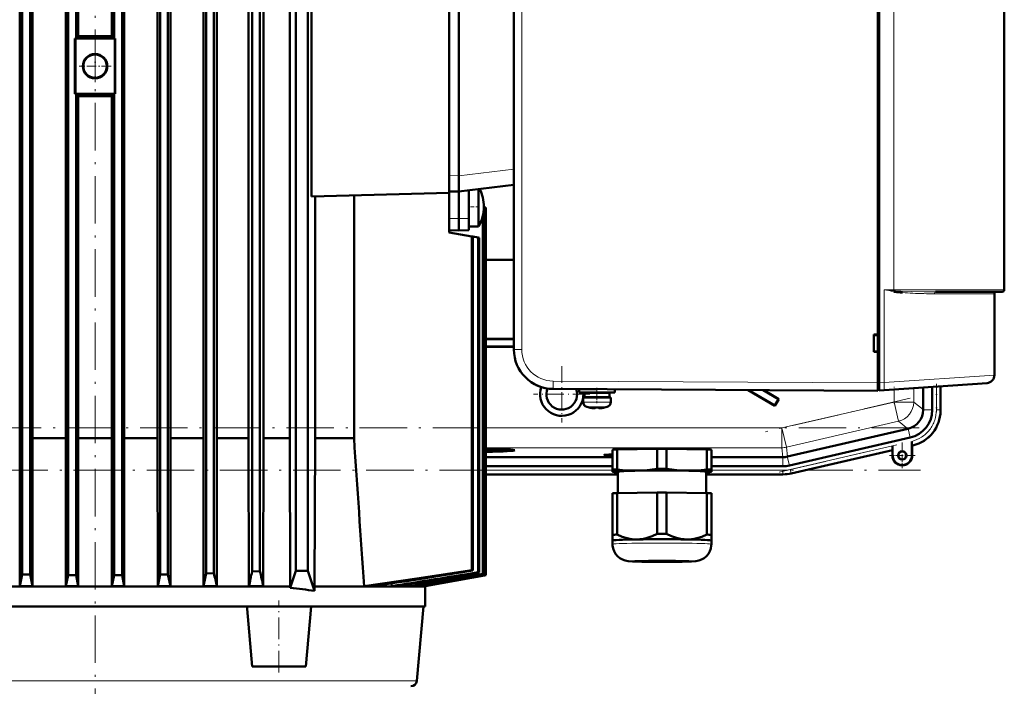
# Model space of a CAD drawing. Extents: x -1595 to 1972, y -1605 to 604.
# Tile 52 of 53: x 1437 to 1686, y 247 to 415. Entities that reach past the tile are written whole.
import ezdxf

# ---------------------------------------------------------------- set-up
doc = ezdxf.new("R2010")
doc.units = 0
doc.linetypes.add('DASHDOT', pattern=[18.5, 12, -3, 0.5, -3])

msp = doc.modelspace()

# ---------------------------------------------------------------- linework, layer by layer
at = {"color": 7, "linetype": 'DASHDOT', "lineweight": 18}
for p, q in [((1455.94, 215.45), (1455.94, 536.69)), ((1662.07, 319.31), (1625.47, 310.86)), ((1664.34, 311.81), (1247.35, 311.81)), ((1628.9, 300.66), (1660.2, 307.89)), ((1247.01, 301.11), (1664.68, 301.11))]:
    msp.add_line(p, q, dxfattribs=at)
at = {"color": 7, "lineweight": 50}
for p, q in [((1653.83, 323.22), (1653.83, 531.23)), ((1654.23, 531.2), (1654.23, 323.24)), ((1561.83, 522.79), (1561.83, 331.65)), ((1506.73, 508.72), (1506.73, 275.72)), ((1509.73, 275.72), (1509.73, 508.72)), ((1437.51, 507.78), (1437.51, 274.78)), ((1439.51, 507.78), (1439.51, 274.74)), ((1449.13, 507.81), (1449.13, 274.6)), ((1451.13, 507.81), (1451.13, 410.22)), ((1460.76, 507.81), (1460.76, 410.22)), ((1462.76, 507.81), (1462.76, 274.6)), ((1472.38, 507.78), (1472.38, 274.74)), ((1474.38, 507.78), (1474.38, 274.78)), ((1484.01, 507.72), (1484.01, 275.04)), ((1486.01, 507.71), (1486.01, 275.11)), ((1495.63, 507.63), (1495.63, 275.5)), ((1497.63, 507.61), (1497.63, 275.59)), ((1685.83, 507.72), (1685.83, 346.72)), ((1436.88, 495.39), (1436.88, 284.85)), ((1440.11, 495.39), (1440.11, 284.85)), ((1448.56, 495.39), (1448.56, 284.85)), ((1451.7, 495.39), (1451.7, 410.79)), ((1460.19, 495.39), (1460.19, 410.79)), ((1463.33, 495.39), (1463.33, 284.85)), ((1483.32, 495.39), (1483.32, 284.85)), ((1486.73, 495.39), (1486.73, 284.85)), ((1510.64, 476.13), (1510.64, 370.31)), ((1471.73, 309.22), (1471.73, 474.35)), ((1475.05, 474.35), (1475.05, 309.22)), ((1494.77, 474.35), (1494.77, 309.22)), ((1498.56, 309.22), (1498.56, 474.35)), ((1505.18, 474.35), (1505.18, 309.22)), ((1545.44, 375.58), (1545.44, 470.86)), ((1547.94, 375.52), (1547.94, 470.92)), ((1653.83, 335.42), (1653.83, 427.02)), ((1451.13, 410.22), (1451.7, 410.79)), ((1451.7, 410.79), (1451.74, 410.83)), ((1460.19, 410.79), (1460.14, 410.83)), ((1460.76, 410.22), (1460.19, 410.79)), ((1450.84, 396.22), (1450.84, 410.22)), ((1451.13, 410.22), (1450.84, 410.22)), ((1451.13, 410.22), (1460.76, 410.22)), ((1460.76, 410.22), (1461.05, 410.22)), ((1461.05, 410.22), (1460.76, 410.22)), ((1461.05, 396.22), (1461.05, 410.22)), ((1451.13, 396.22), (1450.84, 396.22)), ((1450.84, 396.22), (1451.13, 396.22)), ((1451.13, 396.22), (1460.76, 396.22)), ((1451.7, 395.65), (1451.13, 396.22)), ((1451.13, 396.22), (1451.13, 274.59)), ((1460.19, 395.65), (1460.76, 396.22)), ((1460.76, 396.22), (1461.05, 396.22)), ((1460.76, 396.22), (1461.05, 396.22)), ((1460.76, 396.22), (1460.76, 274.59)), ((1451.74, 395.61), (1451.7, 395.65)), ((1451.7, 395.65), (1451.7, 284.85)), ((1460.14, 395.61), (1460.19, 395.65)), ((1460.19, 395.65), (1460.19, 284.85)), ((1545.44, 372.97), (1545.44, 375.58)), ((1547.94, 375.49), (1547.94, 375.52)), ((1547.94, 375.49), (1547.94, 371.52)), ((1545.44, 371.22), (1510.64, 370.31)), ((1545.44, 372.97), (1545.44, 371.22)), ((1545.44, 371.59), (1547.94, 371.52)), ((1545.44, 367.97), (1545.44, 371.22)), ((1561.83, 373.23), (1547.94, 371.52)), ((1547.94, 371.52), (1547.94, 364.72)), ((1550.44, 371.83), (1550.44, 364.75)), ((1552.9, 372.13), (1552.9, 370.12)), ((1511.56, 309.22), (1511.56, 370.33)), ((1521.41, 370.59), (1521.41, 309.22)), ((1552.9, 370.12), (1552.9, 363.33)), ((1545.44, 367.97), (1545.44, 361.22)), ((1554.12, 366.14), (1554.12, 274.87)), ((1554.24, 367.72), (1554.24, 367.59)), ((1554.68, 367.52), (1554.24, 367.59)), ((1554.68, 367.52), (1554.76, 367.5)), ((1554.68, 367.52), (1554.68, 274.67)), ((1554.76, 367.5), (1554.76, 274.64)), ((1554.76, 367.5), (1554.76, 274.64)), ((1547.94, 361.72), (1547.94, 364.72)), ((1550.44, 361.79), (1550.44, 364.75)), ((1553.96, 365.36), (1553.96, 274.92)), ((1545.44, 361.79), (1545.44, 362.72)), ((1545.44, 361.79), (1547.94, 361.72)), ((1545.44, 361.22), (1551.16, 360.21)), ((1550.44, 361.79), (1547.94, 361.72)), ((1552.9, 362.72), (1550.44, 362.72)), ((1552.9, 362.72), (1552.9, 363.33)), ((1551.16, 360.21), (1551.47, 360.16)), ((1551.16, 360.21), (1551.16, 275.88)), ((1551.47, 360.16), (1552.79, 359.92)), ((1551.47, 360.16), (1551.47, 275.78)), ((1552.79, 359.92), (1553.03, 359.88)), ((1552.79, 359.92), (1552.79, 275.33)), ((1553.03, 359.88), (1553.03, 275.25)), ((1554.76, 354.32), (1561.83, 354.32)), ((1657.88, 346.28), (1658.04, 346.25)), ((1658.29, 346.47), (1657.92, 346.5)), ((1658.04, 346.25), (1658.06, 346.25)), ((1658.06, 346.25), (1658.24, 346.22)), ((1658.24, 346.22), (1658.06, 346.24)), ((1658.24, 346.22), (1658.24, 346.24)), ((1668.43, 346.22), (1677.43, 346.22)), ((1681.52, 346.22), (1675.66, 346.22)), ((1677.43, 346.22), (1685.33, 346.22)), ((1683.33, 325.15), (1683.33, 345.72)), ((1561.83, 334.32), (1554.76, 334.32)), ((1561.83, 334.25), (1554.76, 334.25)), ((1652.83, 331.02), (1652.83, 335.42)), ((1652.83, 335.42), (1653.83, 335.42)), ((1652.83, 335.22), (1653.83, 335.28)), ((1653.83, 335.37), (1653.83, 335.42)), ((1554.76, 332.39), (1561.83, 332.39)), ((1554.76, 332.32), (1561.83, 332.32)), ((1653.83, 331.16), (1652.83, 331.22)), ((1653.83, 331.02), (1652.83, 331.02)), ((1653.83, 331.02), (1653.83, 331.07)), ((1653.83, 323.22), (1653.83, 331.02)), ((1653.83, 321.22), (1571.78, 321.65)), ((1578.33, 321.59), (1582.75, 321.59)), ((1578.33, 321.59), (1578.33, 320.79)), ((1578.33, 320.79), (1578.33, 321.59)), ((1580.83, 321.59), (1580.83, 321.6)), ((1587.33, 321.57), (1587.33, 320.79)), ((1621.04, 321.39), (1627.82, 317.39)), ((1621.18, 321.39), (1627.8, 317.49)), ((1624.87, 321.37), (1628.75, 319.09)), ((1625.01, 321.37), (1628.84, 319.11)), ((1653.83, 321.22), (1653.83, 323.22)), ((1653.83, 321.52), (1653.83, 323.22)), ((1653.83, 321.52), (1654.23, 321.52)), ((1654.23, 321.25), (1654.23, 323.24)), ((1655.42, 321.33), (1654.23, 321.25)), ((1681.47, 323.15), (1655.42, 321.33)), ((1665.33, 316.47), (1665.33, 322.02)), ((1667.63, 316.38), (1667.63, 322.18)), ((1669.69, 316.18), (1669.69, 322.33)), ((1669.69, 316.38), (1669.69, 322.33)), ((1578.33, 320.79), (1582.83, 320.79)), ((1582.83, 319.49), (1579.33, 319.49)), ((1579.33, 319.49), (1579.33, 318.36)), ((1579.33, 318.36), (1579.33, 319.49)), ((1579.68, 320.69), (1582.83, 320.69)), ((1579.68, 319.59), (1579.68, 320.69)), ((1579.68, 319.59), (1579.68, 320.69)), ((1579.68, 319.59), (1582.83, 319.59)), ((1580.83, 320.69), (1580.83, 320.79)), ((1580.83, 320.69), (1580.83, 320.79)), ((1580.83, 319.49), (1580.83, 319.59)), ((1580.83, 319.49), (1580.83, 319.59)), ((1587.33, 320.79), (1582.83, 320.79)), ((1585.98, 320.69), (1582.83, 320.69)), ((1585.98, 319.59), (1582.83, 319.59)), ((1582.83, 319.49), (1586.33, 319.49)), ((1584.83, 320.79), (1584.83, 320.69)), ((1584.83, 319.59), (1584.83, 319.49)), ((1585.98, 320.69), (1585.98, 319.59)), ((1586.33, 319.49), (1586.33, 318.36)), ((1628.75, 319.09), (1627.8, 317.49)), ((1628.84, 319.11), (1627.82, 317.39)), ((1628.75, 319.09), (1628.84, 319.11)), ((1580.91, 316.96), (1580.9, 316.95)), ((1582.33, 316.96), (1582.33, 316.81)), ((1583.33, 316.96), (1583.33, 316.81)), ((1583.37, 316.79), (1583.43, 316.79)), ((1584.76, 316.95), (1584.75, 316.96)), ((1627.8, 317.49), (1627.82, 317.39)), ((1665.33, 316.47), (1665.33, 316.38)), ((1661.46, 311.6), (1630.99, 304.56)), ((1661.54, 311.62), (1661.46, 311.6)), ((1448.56, 309.22), (1440.11, 309.22)), ((1460.19, 309.22), (1451.7, 309.22)), ((1471.73, 309.22), (1463.33, 309.22)), ((1471.73, 309.22), (1471.8, 271.84)), ((1475.05, 309.22), (1474.98, 271.84)), ((1475.05, 309.22), (1483.32, 309.22)), ((1486.73, 309.22), (1494.77, 309.22)), ((1494.77, 309.22), (1494.85, 271.84)), ((1498.56, 309.22), (1498.48, 271.84)), ((1498.56, 309.22), (1505.18, 309.22)), ((1505.3, 271.72), (1505.18, 309.22)), ((1511.56, 309.22), (1511.41, 271.72)), ((1511.56, 309.22), (1521.41, 309.22)), ((1631.49, 302.32), (1662.06, 309.37)), ((1559.98, 306.15), (1560.04, 306.39)), ((1586.76, 301.26), (1586.76, 306.31)), ((1587.95, 306.36), (1598.08, 306.51)), ((1587.95, 301.31), (1587.95, 306.36)), ((1598.08, 301.46), (1598.08, 306.51)), ((1600.45, 306.51), (1610.58, 306.36)), ((1600.45, 301.46), (1600.45, 306.51)), ((1610.58, 301.31), (1610.58, 306.36)), ((1611.76, 301.26), (1611.76, 306.31)), ((1631.95, 300.31), (1657.53, 306.21)), ((1631.95, 300.31), (1657.53, 306.21)), ((1657.53, 306.21), (1657.56, 306.26)), ((1657.53, 304.87), (1657.53, 306.21)), ((1657.6, 307.29), (1657.6, 304.87)), ((1662.46, 308.41), (1662.46, 308.03)), ((1662.46, 304.87), (1662.46, 308.41)), ((1662.46, 308.03), (1662.47, 307.71)), ((1662.49, 307.39), (1662.53, 307.37)), ((1662.53, 307.37), (1662.72, 307.41)), ((1662.53, 307.37), (1662.72, 307.41)), ((1662.53, 307.37), (1662.53, 304.87)), ((1662.53, 304.87), (1662.53, 307.37)), ((1554.76, 304.43), (1586.76, 304.43)), ((1611.76, 304.43), (1629.86, 304.43)), ((1554.76, 302.13), (1586.76, 302.13)), ((1586.76, 301.26), (1586.76, 300.76)), ((1611.76, 302.13), (1629.87, 302.13)), ((1611.76, 300.76), (1611.76, 301.26)), ((1554.76, 300.07), (1588.11, 300.07)), ((1554.76, 300.07), (1588.11, 300.07)), ((1586.76, 300.76), (1586.76, 300.74)), ((1586.82, 300.72), (1586.76, 300.74)), ((1588.11, 295.37), (1588.11, 300.76)), ((1610.41, 300.76), (1610.41, 295.37)), ((1629.87, 300.07), (1610.41, 300.07)), ((1610.41, 300.07), (1629.87, 300.07)), ((1611.7, 300.72), (1611.76, 300.74)), ((1611.76, 300.74), (1611.76, 300.76)), ((1586.76, 295.31), (1586.76, 284.81)), ((1587.95, 295.36), (1598.08, 295.52)), ((1587.95, 295.36), (1587.95, 284.86)), ((1598.08, 295.52), (1598.08, 285.01)), ((1600.45, 295.52), (1610.58, 295.36)), ((1600.45, 295.52), (1600.45, 285.01)), ((1610.58, 295.36), (1610.58, 284.86)), ((1611.76, 295.31), (1611.76, 284.81)), ((1436.88, 284.85), (1436.91, 271.84)), ((1440.11, 284.85), (1440.09, 271.84)), ((1448.56, 284.85), (1448.58, 271.84)), ((1451.7, 284.85), (1451.68, 271.84)), ((1460.19, 284.85), (1460.21, 271.84)), ((1463.33, 284.85), (1463.31, 271.84)), ((1483.32, 284.85), (1483.35, 271.84)), ((1486.73, 284.85), (1486.7, 271.84)), ((1586.76, 284.81), (1586.76, 283.35)), ((1611.76, 283.35), (1611.76, 284.81)), ((1586.76, 282.4), (1586.76, 283.35)), ((1611.76, 283.35), (1611.76, 282.4)), ((1611.76, 283.35), (1611.76, 283.35)), ((1611.76, 283.34), (1611.76, 283.35)), ((1436.91, 271.84), (1437.51, 274.78)), ((1439.51, 274.74), (1437.51, 274.78)), ((1440.09, 271.84), (1439.51, 274.74)), ((1448.58, 271.84), (1449.13, 274.6)), ((1451.13, 274.59), (1449.13, 274.6)), ((1451.68, 271.84), (1451.13, 274.59)), ((1460.21, 271.84), (1460.76, 274.59)), ((1462.76, 274.6), (1460.76, 274.59)), ((1463.31, 271.84), (1462.76, 274.6)), ((1471.8, 271.84), (1472.38, 274.74)), ((1474.38, 274.78), (1472.38, 274.74)), ((1474.98, 271.84), (1474.38, 274.78)), ((1486.01, 275.11), (1484.01, 275.04)), ((1497.63, 275.59), (1495.63, 275.5)), ((1505.3, 271.42), (1506.73, 275.72)), ((1506.73, 275.72), (1509.73, 275.72)), ((1511.41, 270.64), (1509.73, 275.72)), ((1538.83, 271.84), (1554.76, 274.64)), ((1554.44, 274.49), (1539.42, 271.84)), ((1539.44, 271.84), (1554.44, 274.49)), ((1551.47, 275.78), (1551.16, 275.88)), ((1553.03, 275.25), (1552.79, 275.33)), ((1554.12, 274.87), (1553.96, 274.92)), ((1554.44, 274.59), (1554.44, 274.49)), ((1554.76, 274.64), (1554.68, 274.67)), ((1406.59, 271.72), (1505.3, 271.72)), ((1436.91, 271.84), (1440.09, 271.84)), ((1451.68, 271.84), (1448.58, 271.84)), ((1463.31, 271.84), (1460.21, 271.84)), ((1471.8, 271.84), (1474.98, 271.84)), ((1483.35, 271.84), (1486.7, 271.84)), ((1494.85, 271.84), (1498.48, 271.84)), ((1505.3, 271.42), (1505.3, 271.72)), ((1539.44, 271.72), (1511.41, 271.72)), ((1511.41, 270.64), (1511.41, 271.72)), ((1523.94, 271.84), (1526.51, 271.84)), ((1530.93, 272.52), (1530.97, 271.84)), ((1530.97, 271.84), (1532.57, 271.84)), ((1535.61, 272.34), (1535.64, 271.84)), ((1535.64, 271.84), (1536.58, 271.84)), ((1538.37, 272.15), (1538.39, 271.84)), ((1538.39, 271.84), (1538.83, 271.84)), ((1539.42, 271.95), (1539.42, 271.84)), ((1539.42, 271.84), (1539.44, 271.84)), ((1539.44, 271.84), (1539.44, 271.72)), ((1539.44, 266.72), (1539.44, 271.72)), ((1494.36, 266.72), (1417.52, 266.72)), ((1494.39, 266.09), (1494.34, 266.72)), ((1494.36, 266.72), (1510.55, 266.72)), ((1509.22, 251.52), (1510.55, 266.72)), ((1539.44, 266.72), (1510.55, 266.72)), ((1537.3, 247.89), (1538.95, 266.72)), ((1495.67, 251.52), (1494.39, 266.09)), ((1495.67, 251.52), (1509.22, 251.52))]:
    msp.add_line(p, q, dxfattribs=at)
at = {"color": 7, "lineweight": 18}
for p, q in [((1563.82, 522.79), (1563.82, 331.65)), ((1657.92, 346.72), (1657.92, 507.72)), ((1451.13, 396.22), (1451.13, 410.22)), ((1460.76, 396.22), (1460.76, 410.22)), ((1561.83, 377.2), (1547.94, 375.49)), ((1545.44, 375.58), (1547.94, 375.52)), ((1545.44, 364.75), (1547.94, 364.72)), ((1550.44, 364.75), (1547.94, 364.72)), ((1655.42, 346.72), (1655.42, 323.33)), ((1655.42, 346.72), (1657.92, 346.72)), ((1657.92, 346.72), (1657.92, 346.53)), ((1677.79, 346.72), (1657.92, 346.72)), ((1657.92, 346.53), (1657.92, 346.5)), ((1658.13, 346.24), (1658.14, 346.48)), ((1685.83, 346.72), (1677.79, 346.72)), ((1668.19, 345.72), (1675.29, 345.72)), ((1675.29, 345.72), (1683.33, 345.72)), ((1563.82, 331.65), (1561.83, 331.65)), ((1571.78, 323.65), (1653.83, 323.22)), ((1655.42, 323.33), (1683.33, 325.15)), ((1654.23, 323.22), (1653.83, 323.22)), ((1654.23, 323.24), (1655.42, 323.33)), ((1657.95, 318.36), (1657.95, 321.51)), ((1662.95, 318.36), (1662.95, 321.86)), ((1668.66, 316.38), (1668.66, 322.26)), ((1669.66, 322.33), (1669.66, 316.38)), ((1579.33, 318.36), (1582.8, 318.36)), ((1579.33, 318.36), (1579.33, 318.36)), ((1580.26, 317.12), (1582.81, 317.12)), ((1580.26, 317.12), (1580.26, 317.12)), ((1582.8, 318.36), (1582.83, 318.36)), ((1582.81, 317.12), (1582.83, 317.12)), ((1586.33, 318.36), (1582.83, 318.36)), ((1582.83, 317.12), (1585.4, 317.12)), ((1629.59, 311.81), (1657.95, 318.36)), ((1662.95, 318.36), (1657.95, 318.36)), ((1657.95, 318.36), (1659.08, 313.49)), ((1662.95, 318.36), (1665.33, 316.47)), ((1665.33, 316.38), (1667.63, 316.38)), ((1669.66, 316.38), (1668.66, 316.38)), ((1669.66, 316.38), (1669.69, 316.38)), ((1554.76, 311.81), (1629.59, 311.81)), ((1629.59, 311.81), (1630.72, 306.94)), ((1629.59, 311.81), (1629.59, 306.81)), ((1659.08, 313.49), (1630.72, 306.94)), ((1661.46, 311.6), (1659.08, 313.49)), ((1661.54, 311.62), (1662.06, 309.37)), ((1629.59, 306.81), (1554.76, 306.81)), ((1629.86, 304.43), (1629.59, 306.81)), ((1630.72, 306.94), (1630.99, 304.56)), ((1631.72, 301.32), (1657.6, 307.29)), ((1631.95, 300.34), (1657.56, 306.26)), ((1662.49, 307.39), (1662.52, 307.4)), ((1662.52, 307.4), (1662.53, 307.37)), ((1629.87, 304.43), (1629.87, 302.13)), ((1630.97, 304.56), (1631.49, 302.32)), ((1657.6, 304.87), (1657.53, 304.87)), ((1662.46, 304.87), (1662.53, 304.87)), ((1631.95, 300.34), (1631.72, 301.32)), ((1554.76, 301.11), (1586.76, 301.11)), ((1554.76, 300.11), (1588.11, 300.11)), ((1610.41, 300.11), (1629.87, 300.11)), ((1611.76, 301.11), (1629.87, 301.11)), ((1629.87, 300.11), (1629.87, 301.11)), ((1629.87, 300.11), (1629.87, 300.07)), ((1631.95, 300.34), (1631.95, 300.31)), ((1537.3, 247.89), (1384.55, 247.89))]:
    msp.add_line(p, q, dxfattribs=at)
at = {"color": 7, "linetype": 'DASHDOT', "lineweight": 18, "ltscale": 0.42009}
for p, q in [((1451.13, 394.82), (1451.13, 411.62)), ((1460.76, 394.82), (1460.76, 411.62))]:
    msp.add_line(p, q, dxfattribs=at)
at = {"color": 7, "linetype": 'DASHDOT', "lineweight": 18, "ltscale": 0.2015}
msp.add_line((1455.94, 407.25), (1455.94, 399.19), dxfattribs=at)
at = {"color": 7, "linetype": 'DASHDOT', "lineweight": 18, "ltscale": 0.201501}
msp.add_line((1459.97, 403.22), (1451.91, 403.22), dxfattribs=at)
at = {"color": 7, "linetype": 'DASHDOT', "lineweight": 18, "ltscale": 0.073822}
msp.add_line((1553.15, 367.72), (1550.2, 367.72), dxfattribs=at)
at = {"color": 7, "linetype": 'DASHDOT', "lineweight": 18, "ltscale": 0.007478}
msp.add_line((1658.13, 346.21), (1658.14, 346.51), dxfattribs=at)
at = {"color": 7, "linetype": 'DASHDOT', "lineweight": 18, "ltscale": 0.355368}
for p, q in [((1573.93, 327.43), (1573.93, 313.21)), ((1581.04, 320.32), (1566.82, 320.32))]:
    msp.add_line(p, q, dxfattribs=at)
at = {"color": 7, "linetype": 'DASHDOT', "lineweight": 18, "ltscale": 0.097188}
msp.add_line((1582.83, 321.93), (1582.83, 318.04), dxfattribs=at)
at = {"color": 7, "linetype": 'DASHDOT', "lineweight": 18, "ltscale": 0.024001}
msp.add_line((1582.83, 320.71), (1582.83, 321.67), dxfattribs=at)
at = {"color": 7, "linetype": 'DASHDOT', "lineweight": 18, "ltscale": 0.012}
msp.add_line((1653.79, 323.21), (1654.27, 323.21), dxfattribs=at)
at = {"color": 7, "linetype": 'DASHDOT', "lineweight": 18, "ltscale": 0.104996}
msp.add_line((1657.95, 318.01), (1657.95, 322.21), dxfattribs=at)
at = {"color": 7, "linetype": 'DASHDOT', "lineweight": 18, "ltscale": 0.178529}
msp.add_line((1668.66, 322.92), (1668.66, 315.78), dxfattribs=at)
at = {"color": 7, "linetype": 'DASHDOT', "lineweight": 18, "ltscale": 0.033}
msp.add_line((1582.83, 319.48), (1582.83, 320.8), dxfattribs=at)
at = {"color": 7, "linetype": 'DASHDOT', "lineweight": 18, "ltscale": 0.000798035}
msp.add_line((1581.83, 316.78), (1581.83, 316.81), dxfattribs=at)
at = {"color": 7, "linetype": 'DASHDOT', "lineweight": 18, "ltscale": 0.000674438}
msp.add_line((1581.83, 316.81), (1581.83, 316.79), dxfattribs=at)
at = {"color": 7, "linetype": 'DASHDOT', "lineweight": 18, "ltscale": 0.000917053}
msp.add_line((1583.83, 316.78), (1583.83, 316.82), dxfattribs=at)
at = {"color": 7, "linetype": 'DASHDOT', "lineweight": 18, "ltscale": 0.00068512}
msp.add_line((1583.83, 316.81), (1583.83, 316.79), dxfattribs=at)
at = {"color": 7, "linetype": 'DASHDOT', "lineweight": 18, "ltscale": 0.1625}
for p, q in [((1660.03, 308.12), (1660.03, 301.62)), ((1663.28, 304.87), (1656.78, 304.87))]:
    msp.add_line(p, q, dxfattribs=at)
at = {"color": 7, "linetype": 'DASHDOT', "lineweight": 18, "ltscale": 0.157961}
msp.add_line((1660.03, 308.02), (1660.03, 301.71), dxfattribs=at)
at = {"color": 7, "linetype": 'DASHDOT', "lineweight": 18, "ltscale": 0.157959}
msp.add_line((1663.19, 304.87), (1656.87, 304.87), dxfattribs=at)
at = {"color": 7, "linetype": 'DASHDOT', "lineweight": 18, "ltscale": 0.456}
msp.add_line((1502.44, 250), (1502.44, 268.24), dxfattribs=at)
at = {"color": 7, "lineweight": 18}
for points in [[(1658.29, 346.47), (1659.7, 346.39), (1662.49, 346.29), (1665.54, 346.24), (1668.43, 346.22)], [(1571.78, 323.65), (1571.78, 321.73), (1571.78, 321.66), (1571.78, 321.65)]]:
    msp.add_lwpolyline(points, dxfattribs=at)
at = {"color": 7, "lineweight": 50}
for points in [[(1582.33, 316.81), (1582.33, 316.81), (1582.33, 316.81), (1582.32, 316.8), (1582.3, 316.8), (1582.25, 316.79), (1582.11, 316.79), (1581.83, 316.81)], [(1583.33, 316.81), (1583.33, 316.81), (1583.33, 316.81), (1583.34, 316.8), (1583.35, 316.8), (1583.38, 316.79)], [(1583.33, 316.81), (1583.33, 316.81), (1583.33, 316.81), (1583.34, 316.8), (1583.36, 316.8), (1583.42, 316.79), (1583.83, 316.81)], [(1583.33, 316.81), (1583.33, 316.81), (1583.33, 316.81), (1583.33, 316.8), (1583.34, 316.8), (1583.43, 316.79)], [(1662.47, 307.71), (1662.48, 307.41), (1662.49, 307.4), (1662.49, 307.39)], [(1593.01, 301.04), (1591.83, 301.04), (1590.65, 301.08), (1589.31, 301.17), (1587.95, 301.31)], [(1598.08, 301.46), (1596.79, 301.29), (1595.53, 301.17), (1594.27, 301.08), (1593.01, 301.04)], [(1605.51, 301.04), (1604.26, 301.08), (1603, 301.17), (1601.73, 301.29), (1600.45, 301.46)], [(1610.58, 301.31), (1609.21, 301.17), (1607.87, 301.08), (1606.69, 301.04), (1605.51, 301.04)], [(1593.01, 283.64), (1592.39, 283.65), (1591.77, 283.7), (1591.12, 283.8), (1590.47, 283.94), (1589.21, 284.33), (1587.95, 284.86)], [(1598.08, 285.01), (1596.82, 284.44), (1595.56, 284.02), (1594.91, 283.86), (1594.25, 283.74), (1593.64, 283.67), (1593.01, 283.64)], [(1605.51, 283.64), (1604.89, 283.67), (1604.27, 283.74), (1603.62, 283.86), (1602.97, 284.02), (1601.71, 284.44), (1600.45, 285.01)], [(1610.58, 284.86), (1609.32, 284.33), (1608.06, 283.94), (1607.41, 283.8), (1606.76, 283.7), (1606.14, 283.65), (1605.51, 283.64)], [(1599.26, 277.95), (1594.19, 277.99), (1591.79, 278.06), (1590.72, 278.14), (1589.95, 278.28), (1589.26, 278.53), (1588.59, 278.91), (1588.01, 279.4), (1587.52, 279.98), (1587.15, 280.64), (1586.9, 281.35), (1586.77, 282.1), (1586.76, 282.4)], [(1599.26, 277.95), (1604.34, 277.99), (1606.74, 278.06), (1607.81, 278.14), (1608.57, 278.28), (1609.27, 278.53), (1609.93, 278.91), (1610.52, 279.4), (1611, 279.98), (1611.38, 280.64), (1611.63, 281.35), (1611.75, 282.1), (1611.76, 282.4)], [(1523.94, 271.84), (1537.32, 273.78), (1551.16, 275.88)]]:
    msp.add_lwpolyline(points, dxfattribs=at)
for centre, radius in [((1455.94, 403.22), 3.1), ((1455.94, 403.22), 2.95), ((1660.03, 304.87), 1.07), ((1660.03, 304.87), 1)]:
    msp.add_circle(centre, radius, dxfattribs=at)
for centre, radius, start, end in [((1544.24, 367.72), 10, 360, 26.3948), ((1544.24, 367.72), 10, 360, 26.3948), ((1544.24, 367.72), 10, 330, 0), ((1660.85, 345.83), 3.01, 166.4368, 171.5453), ((1659.95, 357.96), 11.88, 259.8938, 261.7656), ((1660.93, 345.78), 3.1, 166.5613, 170.7325), ((1660.93, 345.78), 3.1, 166.5009, 170.6598), ((1658.51, 348.97), 2.76, 256.8433, 260.8152), ((1660.01, 358.34), 11.99, 259.9497, 261.774), ((1658.71, 354.09), 7.63, 264.0588, 266.8194), ((1660.94, 345.85), 2.73, 166.7805, 172.1157), ((1662.64, 377.76), 31.85, 262.0536, 265.3637), ((1661, 345.88), 2.77, 167.5876, 173.1499), ((1683.83, 345.72), 0.5, 90, 180), ((1685.33, 346.72), 0.5, 270, 0), ((1571.83, 331.65), 10, 180, 269.7), ((1681.33, 325.15), 2, 274, 360), ((1571.83, 331.64), 9.99, 244.3598, 251.9874), ((1573.93, 320.32), 5.47, 160.682, 350.6777), ((1573.93, 320.32), 3.88, 158.1531, 19.5833), ((1573.93, 320.32), 5.47, 13.4508, 13.6488), ((1573.93, 320.32), 5.47, 351.2862, 4.9543), ((1580.63, 318.36), 1.3, 180, 253.3985), ((1580.63, 318.36), 1.3, 180, 253.3985), ((1582.83, 325.74), 9, 253.3985, 257.6222), ((1582.83, 325.74), 9, 253.3985, 257.6222), ((1582.83, 325.74), 8.99, 257.6503, 263.6107), ((1582.83, 325.74), 8.99, 257.6503, 263.6107), ((1582.83, 325.74), 8.99, 257.6503, 263.6107), ((1582.27, 320.58), 3.8, 263.4156, 267.7409), ((1582.28, 320.83), 4.04, 263.5178, 266.8391), ((1582.26, 320.6), 3.82, 263.4243, 267.67), ((1582.83, 326.86), 9.9, 267.106, 269.9999), ((1582.83, 326.86), 9.9, 267.106, 269.9999), ((1582.83, 326.86), 9.9, 267.106, 269.9999), ((1582.83, 326.86), 9.9, 267.106, 269.9999), ((1582.83, 326.85), 9.9, 269.9998, 272.8943), ((1582.83, 326.85), 9.9, 269.9998, 272.8943), ((1582.83, 326.85), 9.9, 269.9998, 272.8943), ((1582.83, 325.74), 8.99, 276.3893, 282.3497), ((1582.83, 325.74), 8.99, 276.3897, 282.3492), ((1582.83, 325.74), 8.99, 276.3893, 282.3497), ((1582.83, 325.74), 9, 282.3778, 286.6016), ((1585.03, 318.36), 1.3, 286.6016, 360), ((1660.33, 316.47), 5, 284.0551, 358.9536), ((1660.45, 316.38), 7.18, 282.9912, 0.0087), ((1660.7, 316.17), 8.99, 282.9916, 0.0084), ((-36075.92, -2252.89), 37684.53, 3.841493, 3.898451), ((1660.03, 304.87), 2.5, 180, 0), ((1660.03, 304.87), 2.43, 180, 360), ((1660.03, 304.87), 2.5, 218.7594, 0), ((1660.03, 304.87), 1, 38.8023, 269.957), ((1629.87, 309.32), 7.19, 270.0004, 282.9993), ((1629.87, 309.32), 9.25, 270.0004, 282.9992), ((1629.87, 309.32), 9.25, 270.0004, 282.9992), ((413.31, 493.29), 1092.72, 348.30763, 348.47887), ((2015.64, 385.86), 541.09, 191.8112, 192.1649), ((1047.26, 369.91), 458.21, 347.6414, 348.1087), ((1751.2, 330.88), 259.52, 192.3001, 193.1482), ((1111.75, 2982.88), 2742.59, 278.69822, 279.22618), ((1059.19, 3291.91), 3056.69, 278.87866, 279.29289), ((711.3, 5263.43), 5058.7, 279.34325, 279.57813), ((552.65, 6170.22), 5979.73, 279.46166, 279.639676), ((-650.58, 12989.61), 12904.46, 279.758132, 279.83713), ((-1432.12, 17423.61), 17407.09, 279.825559, 279.879975), ((1476.12, 18.95), 254.15, 82.0186, 83.4062), ((1535.81, 248.02), 1.5, 270, 355)]:
    msp.add_arc(centre, radius, start, end, dxfattribs=at)
at = {"color": 7, "lineweight": 18}
for centre, radius, start, end in [((1690.11, 531.67), 188.17, 259.3785, 260.1372), ((1688.33, 703.31), 358.1, 264.7284, 265.1294), ((1669.05, 345.74), 0.854, 157.1526, 181.5103), ((1665.95, 415.32), 69.56, 265.148, 267.3458), ((1668.04, 461.24), 115.52, 267.3648, 270.0743), ((1571.82, 331.65), 8, 180.0049, 269.6951), ((1660.45, 316.38), 9.21, 282.9951, 0.005), ((1660.49, 316.37), 8.17, 341.479, 0.0467), ((1660.52, 316.34), 8.13, 322.0259, 341.626), ((1660.49, 316.33), 8.15, 302.6137, 322.2041), ((1660.46, 316.35), 8.18, 284.1355, 302.7235), ((1629.59, 311.81), 5, 270, 283), ((1629.88, 309.3), 8.2, 269.9878, 283.0122), ((1629.87, 309.32), 9.21, 270.0004, 282.9992)]:
    msp.add_arc(centre, radius, start, end, dxfattribs=at)
at = {"color": 7, "lineweight": 50}
for centre, major_axis, ratio, start_param, end_param in [((1455.94, 413.67), (-81.45, 0), 0.034899, 1.519221, 1.622372), ((1451.13, 410.25), (-0.999, 0), 0.034899, 1.274857, 1.569444), ((1455.94, 392.77), (81.45, 0), 0.034899, 1.519221, 1.622371), ((1541.86, 306.16), (-20.18, 0), 0.026177, 3.143867, 4.019209), ((1541.86, 306.16), (-18.12, 0), 0.026177, 3.134523, 3.920546), ((1541.86, 306.16), (-16.2, 0), 0.026177, 3.143885, 3.792074), ((1599.26, 306.15), (13.8, 0), 0.026177, 2.531934, 2.704054), ((1599.26, 306.15), (13.8, 0), 0.026177, 1.484737, 1.656856), ((1599.26, 306.15), (13.8, 0), 0.026177, 0.437539, 0.609658), ((1657.56, 307.28), (0, 1.03), 0.034024, 3.184364, 4.720253), ((1541.86, 306.16), (-20.18, 0), 0.026177, 2.263977, 3.143867), ((1541.86, 306.16), (-16.2, 0), 0.026177, 2.491111, 3.143885), ((1541.86, 306.16), (-18.12, 0), 0.026177, 2.36264, 3.134523), ((1594.86, 304.96), (10.3, 0), 0.026177, 3.1393, 3.808595), ((1594.86, 304.96), (10.3, 0), 0.026177, 2.47459, 3.1393), ((1629.86, 309.43), (4.97, 0.57), 0.999653, 4.598982, 4.601547), ((1629.86, 309.43), (-4.97, -0.57), 0.999653, 1.459955, 1.684204), ((1599.26, 301.1), (-13.8, 0), 0.026177, 5.673527, 5.845646), ((1599.26, 301.1), (-13.8, 0), 0.026177, 4.626329, 4.798449), ((1599.26, 301.1), (-13.8, 0), 0.026177, 3.579132, 3.751251), ((1599.26, 300.76), (12.5, 0), 0.026177, 6.185296, 9.424778), ((1599.26, 300.76), (12.5, 0), 0.026177, 3.141593, 3.239482), ((1599.26, 300.76), (12.5, 0), 0.026177, 3.239482, 3.610643), ((1599.26, 300.76), (11.15, 0), 0.026177, 0, 3.141593), ((1599.26, 300.76), (12.5, 0), 0.026177, 5.814135, 6.185296), ((1599.26, 295.16), (13.8, 0), 0.026177, 2.531934, 2.704054), ((1599.26, 295.16), (13.8, 0), 0.026177, 1.484737, 1.656856), ((1599.26, 295.16), (13.8, 0), 0.026177, 0.437539, 0.609658), ((1599.26, 284.65), (-13.8, 0), 0.026177, 5.673527, 5.845646), ((1599.26, 284.65), (-13.8, 0), 0.026177, 4.626329, 4.798449), ((1599.26, 284.65), (-13.8, 0), 0.026177, 3.579132, 3.751251), ((1599.26, 283.35), (12.5, 0), 0.026177, 0, 3.141593), ((1599.26, 278.16), (3.5, 0), 0.026177, 0, 3.141593), ((1599.26, 278.16), (3.5, 0), 0.026177, 3.141593, 6.283185)]:
    msp.add_ellipse(centre, major_axis=major_axis, ratio=ratio, start_param=start_param, end_param=end_param, dxfattribs=at)
at = {"color": 7, "lineweight": 18}
for centre, major_axis, ratio, start_param, end_param in [((1668.43, 345.72), (0.003, -0.5), 0.475323, 3.139186, 3.924696), ((1655.28, 323.33), (-0.14, 2), 0.069587, 3.141593, 4.707523), ((1657.95, 318.36), (3.11, 3.91), 0.999441, 4.04071, 5.384068), ((1599.26, 282.4), (12.5, 0), 0.026177, 1.047198, 3.141593), ((1599.26, 282.4), (12.5, 0), 0.026177, 0, 1.047198), ((1599.26, 278.16), (8.26, 0), 0.026177, 1.570796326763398, 7.853981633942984)]:
    msp.add_ellipse(centre, major_axis=major_axis, ratio=ratio, start_param=start_param, end_param=end_param, dxfattribs=at)

doc.saveas('drawing.dxf')
